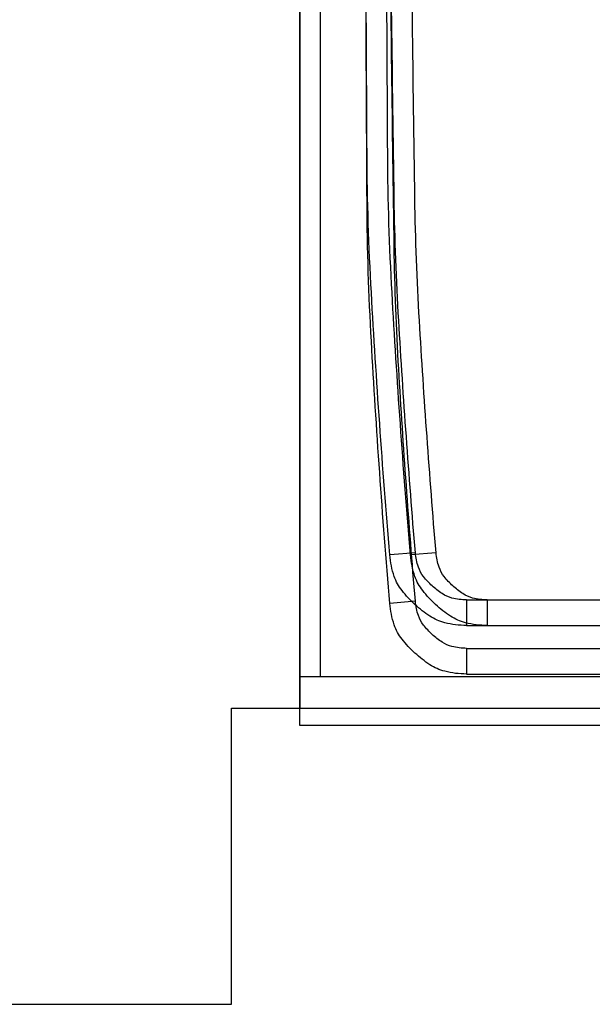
# Model space of a CAD drawing. Header units: inches. Extents: x -3371 to 2763, y -983 to 646.
# Tile 15 of 96: x -2698 to -2676, y -45 to -7. Entities that reach past the tile are written whole.
import ezdxf

# ---------------------------------------------------------------- set-up
doc = ezdxf.new("R2010")
doc.units = ezdxf.units.IN
doc.header["$LTSCALE"] = 12
doc.header["$MEASUREMENT"] = 0
doc.layers.add('White', color=7, linetype='Continuous')

msp = doc.modelspace()

# ---------------------------------------------------------------- linework, layer by layer
at = {"layer": 'White', "color": 7, "linetype": 'Continuous'}
for p, q in [((-2687.573, -32.217), (-2687.573, 27.783)), ((-2687.573, -32.217), (-2687.573, 27.783)), ((-2687.573, -32.217), (-2687.573, 27.783)), ((-2687.573, -32.217), (-2687.573, 27.783)), ((-2687.573, -32.217), (-2687.573, 27.783)), ((-2686.768, -32.217), (-2686.768, 27.783)), ((-2686.768, -32.217), (-2686.768, 27.783)), ((-2686.768, -32.217), (-2686.768, 27.783)), ((-2686.768, -32.217), (-2686.768, 27.783)), ((-2686.768, -32.217), (-2686.768, 27.783)), ((-2687.573, -34.106), (-2687.573, 25.894)), ((-2687.573, -34.106), (-2687.573, 25.894)), ((-2687.573, -34.106), (-2687.573, 25.894)), ((-2687.573, -34.106), (-2687.573, 25.894)), ((-2687.573, -34.106), (-2687.573, 25.894)), ((-2683.069, -27.384), (-2684.066, -27.467)), ((-2683.069, -27.384), (-2684.066, -27.467)), ((-2683.069, -27.384), (-2684.066, -27.467)), ((-2683.069, -27.384), (-2684.066, -27.467)), ((-2683.069, -27.384), (-2684.066, -27.467)), ((-2682.265, -27.384), (-2683.261, -27.467)), ((-2682.265, -27.384), (-2683.261, -27.467)), ((-2682.265, -27.384), (-2683.261, -27.467)), ((-2682.265, -27.384), (-2683.261, -27.467)), ((-2682.265, -27.384), (-2683.261, -27.467)), ((-2683.069, -29.273), (-2684.066, -29.356)), ((-2683.069, -29.273), (-2684.066, -29.356)), ((-2683.069, -29.273), (-2684.066, -29.356)), ((-2683.069, -29.273), (-2684.066, -29.356)), ((-2683.069, -29.273), (-2684.066, -29.356)), ((-2681.076, -29.217), (-2667.442, -29.217)), ((-2681.076, -29.217), (-2681.076, -30.217)), ((-2681.076, -29.217), (-2667.442, -29.217)), ((-2681.076, -29.217), (-2681.076, -30.217)), ((-2681.076, -29.217), (-2667.442, -29.217)), ((-2681.076, -29.217), (-2681.076, -30.217)), ((-2681.076, -29.217), (-2667.442, -29.217)), ((-2681.076, -29.217), (-2681.076, -30.217)), ((-2681.076, -29.217), (-2667.442, -29.217)), ((-2681.076, -29.217), (-2681.076, -30.217)), ((-2680.272, -29.217), (-2666.637, -29.217)), ((-2680.272, -29.217), (-2680.272, -30.217)), ((-2680.272, -29.217), (-2666.637, -29.217)), ((-2680.272, -29.217), (-2680.272, -30.217)), ((-2680.272, -29.217), (-2666.637, -29.217)), ((-2680.272, -29.217), (-2680.272, -30.217)), ((-2680.272, -29.217), (-2666.637, -29.217)), ((-2680.272, -29.217), (-2680.272, -30.217)), ((-2680.272, -29.217), (-2666.637, -29.217)), ((-2680.272, -29.217), (-2680.272, -30.217)), ((-2681.076, -30.217), (-2667.442, -30.217)), ((-2681.076, -30.217), (-2667.442, -30.217)), ((-2681.076, -30.217), (-2667.442, -30.217)), ((-2681.076, -30.217), (-2667.442, -30.217)), ((-2681.076, -30.217), (-2667.442, -30.217)), ((-2680.272, -30.217), (-2666.637, -30.217)), ((-2680.272, -30.217), (-2666.637, -30.217)), ((-2680.272, -30.217), (-2666.637, -30.217)), ((-2680.272, -30.217), (-2666.637, -30.217)), ((-2680.272, -30.217), (-2666.637, -30.217)), ((-2681.076, -31.106), (-2667.442, -31.106)), ((-2681.076, -31.106), (-2681.076, -32.106)), ((-2681.076, -31.106), (-2667.442, -31.106)), ((-2681.076, -31.106), (-2681.076, -32.106)), ((-2681.076, -31.106), (-2667.442, -31.106)), ((-2681.076, -31.106), (-2681.076, -32.106)), ((-2681.076, -31.106), (-2667.442, -31.106)), ((-2681.076, -31.106), (-2681.076, -32.106)), ((-2681.076, -31.106), (-2667.442, -31.106)), ((-2681.076, -31.106), (-2681.076, -32.106)), ((-2681.076, -32.106), (-2667.442, -32.106)), ((-2681.076, -32.106), (-2667.442, -32.106)), ((-2681.076, -32.106), (-2667.442, -32.106)), ((-2681.076, -32.106), (-2667.442, -32.106)), ((-2681.076, -32.106), (-2667.442, -32.106)), ((-2659.073, -32.217), (-2687.573, -32.217)), ((-2659.073, -32.217), (-2687.573, -32.217)), ((-2659.073, -32.217), (-2687.573, -32.217)), ((-2659.073, -32.217), (-2687.573, -32.217)), ((-2659.073, -32.217), (-2687.573, -32.217)), ((-2658.268, -32.217), (-2686.768, -32.217)), ((-2658.268, -32.217), (-2686.768, -32.217)), ((-2658.268, -32.217), (-2686.768, -32.217)), ((-2658.268, -32.217), (-2686.768, -32.217)), ((-2658.268, -32.217), (-2686.768, -32.217)), ((-2659.073, -34.106), (-2687.573, -34.106)), ((-2659.073, -34.106), (-2687.573, -34.106)), ((-2659.073, -34.106), (-2687.573, -34.106)), ((-2659.073, -34.106), (-2687.573, -34.106)), ((-2659.073, -34.106), (-2687.573, -34.106))]:
    msp.add_line(p, q, dxfattribs=at)
at = {"layer": 'White', "color": 7}
for p, q in [((-2687.573, 25.894), (-2687.573, -33.438)), ((-2690.221, -44.962), (-2690.221, -33.438)), ((-2690.221, -33.438), (-2658.268, -33.438)), ((-2759.892, -44.962), (-2690.221, -44.962))]:
    msp.add_line(p, q, dxfattribs=at)
at = {"layer": 'White', "color": 7, "linetype": 'Continuous'}
for points in [[(-2684.066, -27.467, -0.006671), (-2684.782, -17.261, -0.012666), (-2684.95, -11.875, -0.000675), (-2684.987, -4.067, -0.000675), (-2685.003, 3.741, -0.012666), (-2684.869, 9.128, -0.006671), (-2684.222, 19.338)], [(-2684.066, -27.467, -0.006671), (-2684.782, -17.261, -0.012666), (-2684.95, -11.875, -0.000675), (-2684.987, -4.067, -0.000675), (-2685.003, 3.741, -0.012666), (-2684.869, 9.128, -0.006671), (-2684.222, 19.338)], [(-2684.066, -27.467, -0.006671), (-2684.782, -17.261, -0.012666), (-2684.95, -11.875, -0.000675), (-2684.987, -4.067, -0.000675), (-2685.003, 3.741, -0.012666), (-2684.869, 9.128, -0.006671), (-2684.222, 19.338)], [(-2684.066, -27.467, -0.006671), (-2684.782, -17.261, -0.012666), (-2684.95, -11.875, -0.000675), (-2684.987, -4.067, -0.000675), (-2685.003, 3.741, -0.012666), (-2684.869, 9.128, -0.006671), (-2684.222, 19.338)], [(-2684.066, -27.467, -0.006671), (-2684.782, -17.261, -0.012666), (-2684.95, -11.875, -0.000675), (-2684.987, -4.067, -0.000675), (-2685.003, 3.741, -0.012666), (-2684.869, 9.128, -0.006671), (-2684.222, 19.338)], [(-2683.261, -27.467, -0.006671), (-2683.977, -17.261, -0.012666), (-2684.146, -11.875, -0.000675), (-2684.183, -4.067, -0.000675), (-2684.198, 3.741, -0.012666), (-2684.065, 9.128, -0.006671), (-2683.417, 19.338)], [(-2683.261, -27.467, -0.006671), (-2683.977, -17.261, -0.012666), (-2684.146, -11.875, -0.000675), (-2684.183, -4.067, -0.000675), (-2684.198, 3.741, -0.012666), (-2684.065, 9.128, -0.006671), (-2683.417, 19.338)], [(-2683.261, -27.467, -0.006671), (-2683.977, -17.261, -0.012666), (-2684.146, -11.875, -0.000675), (-2684.183, -4.067, -0.000675), (-2684.198, 3.741, -0.012666), (-2684.065, 9.128, -0.006671), (-2683.417, 19.338)], [(-2683.261, -27.467, -0.006671), (-2683.977, -17.261, -0.012666), (-2684.146, -11.875, -0.000675), (-2684.183, -4.067, -0.000675), (-2684.198, 3.741, -0.012666), (-2684.065, 9.128, -0.006671), (-2683.417, 19.338)], [(-2683.261, -27.467, -0.006671), (-2683.977, -17.261, -0.012666), (-2684.146, -11.875, -0.000675), (-2684.183, -4.067, -0.000675), (-2684.198, 3.741, -0.012666), (-2684.065, 9.128, -0.006671), (-2683.417, 19.338)], [(-2684.066, -29.356, -0.006671), (-2684.782, -19.15, -0.012666), (-2684.95, -13.764, -0.000675), (-2684.987, -5.956, -0.000675), (-2685.003, 1.852, -0.012666), (-2684.869, 7.239, -0.006671), (-2684.222, 17.45)], [(-2684.066, -29.356, -0.006671), (-2684.782, -19.15, -0.012666), (-2684.95, -13.764, -0.000675), (-2684.987, -5.956, -0.000675), (-2685.003, 1.852, -0.012666), (-2684.869, 7.239, -0.006671), (-2684.222, 17.45)], [(-2684.066, -29.356, -0.006671), (-2684.782, -19.15, -0.012666), (-2684.95, -13.764, -0.000675), (-2684.987, -5.956, -0.000675), (-2685.003, 1.852, -0.012666), (-2684.869, 7.239, -0.006671), (-2684.222, 17.45)], [(-2684.066, -29.356, -0.006671), (-2684.782, -19.15, -0.012666), (-2684.95, -13.764, -0.000675), (-2684.987, -5.956, -0.000675), (-2685.003, 1.852, -0.012666), (-2684.869, 7.239, -0.006671), (-2684.222, 17.45)], [(-2684.066, -29.356, -0.006671), (-2684.782, -19.15, -0.012666), (-2684.95, -13.764, -0.000675), (-2684.987, -5.956, -0.000675), (-2685.003, 1.852, -0.012666), (-2684.869, 7.239, -0.006671), (-2684.222, 17.45)], [(-2683.069, -27.384, -0.005919), (-2683.717, -18.343, -0.011303), (-2683.893, -13.599, -0.000535), (-2683.986, -6.695, -0.000535), (-2684.064, 0.209, -0.011303), (-2684.005, 4.956, -0.005919), (-2683.58, 14.01)], [(-2683.069, -27.384, -0.005919), (-2683.717, -18.343, -0.011303), (-2683.893, -13.599, -0.000535), (-2683.986, -6.695, -0.000535), (-2684.064, 0.209, -0.011303), (-2684.005, 4.956, -0.005919), (-2683.58, 14.01)], [(-2683.069, -27.384, -0.005919), (-2683.717, -18.343, -0.011303), (-2683.893, -13.599, -0.000535), (-2683.986, -6.695, -0.000535), (-2684.064, 0.209, -0.011303), (-2684.005, 4.956, -0.005919), (-2683.58, 14.01)], [(-2683.069, -27.384, -0.005919), (-2683.717, -18.343, -0.011303), (-2683.893, -13.599, -0.000535), (-2683.986, -6.695, -0.000535), (-2684.064, 0.209, -0.011303), (-2684.005, 4.956, -0.005919), (-2683.58, 14.01)], [(-2683.069, -27.384, -0.005919), (-2683.717, -18.343, -0.011303), (-2683.893, -13.599, -0.000535), (-2683.986, -6.695, -0.000535), (-2684.064, 0.209, -0.011303), (-2684.005, 4.956, -0.005919), (-2683.58, 14.01)], [(-2682.265, -27.384, -0.005919), (-2682.912, -18.343, -0.011303), (-2683.089, -13.599, -0.000535), (-2683.181, -6.695, -0.000535), (-2683.259, 0.209, -0.011303), (-2683.2, 4.956, -0.005919), (-2682.776, 14.01)], [(-2682.265, -27.384, -0.005919), (-2682.912, -18.343, -0.011303), (-2683.089, -13.599, -0.000535), (-2683.181, -6.695, -0.000535), (-2683.259, 0.209, -0.011303), (-2683.2, 4.956, -0.005919), (-2682.776, 14.01)], [(-2682.265, -27.384, -0.005919), (-2682.912, -18.343, -0.011303), (-2683.089, -13.599, -0.000535), (-2683.181, -6.695, -0.000535), (-2683.259, 0.209, -0.011303), (-2683.2, 4.956, -0.005919), (-2682.776, 14.01)], [(-2682.265, -27.384, -0.005919), (-2682.912, -18.343, -0.011303), (-2683.089, -13.599, -0.000535), (-2683.181, -6.695, -0.000535), (-2683.259, 0.209, -0.011303), (-2683.2, 4.956, -0.005919), (-2682.776, 14.01)], [(-2682.265, -27.384, -0.005919), (-2682.912, -18.343, -0.011303), (-2683.089, -13.599, -0.000535), (-2683.181, -6.695, -0.000535), (-2683.259, 0.209, -0.011303), (-2683.2, 4.956, -0.005919), (-2682.776, 14.01)], [(-2683.069, -29.273, -0.005919), (-2683.717, -20.232, -0.011303), (-2683.893, -15.488, -0.000535), (-2683.986, -8.584, -0.000535), (-2684.064, -1.679, -0.011303), (-2684.005, 3.067, -0.005919), (-2683.58, 12.122)], [(-2683.069, -29.273, -0.005919), (-2683.717, -20.232, -0.011303), (-2683.893, -15.488, -0.000535), (-2683.986, -8.584, -0.000535), (-2684.064, -1.679, -0.011303), (-2684.005, 3.067, -0.005919), (-2683.58, 12.122)], [(-2683.069, -29.273, -0.005919), (-2683.717, -20.232, -0.011303), (-2683.893, -15.488, -0.000535), (-2683.986, -8.584, -0.000535), (-2684.064, -1.679, -0.011303), (-2684.005, 3.067, -0.005919), (-2683.58, 12.122)], [(-2683.069, -29.273, -0.005919), (-2683.717, -20.232, -0.011303), (-2683.893, -15.488, -0.000535), (-2683.986, -8.584, -0.000535), (-2684.064, -1.679, -0.011303), (-2684.005, 3.067, -0.005919), (-2683.58, 12.122)], [(-2683.069, -29.273, -0.005919), (-2683.717, -20.232, -0.011303), (-2683.893, -15.488, -0.000535), (-2683.986, -8.584, -0.000535), (-2684.064, -1.679, -0.011303), (-2684.005, 3.067, -0.005919), (-2683.58, 12.122)], [(-2681.076, -30.217, -0.062055), (-2681.926, -30.111, -0.084596), (-2682.503, -29.856, -0.039577), (-2683.084, -29.401, -0.039577), (-2683.587, -28.859, -0.084596), (-2683.889, -28.306, -0.062055), (-2684.066, -27.467)], [(-2681.076, -30.217, -0.062055), (-2681.926, -30.111, -0.084596), (-2682.503, -29.856, -0.039577), (-2683.084, -29.401, -0.039577), (-2683.587, -28.859, -0.084596), (-2683.889, -28.306, -0.062055), (-2684.066, -27.467)], [(-2681.076, -30.217, -0.062055), (-2681.926, -30.111, -0.084596), (-2682.503, -29.856, -0.039577), (-2683.084, -29.401, -0.039577), (-2683.587, -28.859, -0.084596), (-2683.889, -28.306, -0.062055), (-2684.066, -27.467)], [(-2681.076, -30.217, -0.062055), (-2681.926, -30.111, -0.084596), (-2682.503, -29.856, -0.039577), (-2683.084, -29.401, -0.039577), (-2683.587, -28.859, -0.084596), (-2683.889, -28.306, -0.062055), (-2684.066, -27.467)], [(-2681.076, -30.217, -0.062055), (-2681.926, -30.111, -0.084596), (-2682.503, -29.856, -0.039577), (-2683.084, -29.401, -0.039577), (-2683.587, -28.859, -0.084596), (-2683.889, -28.306, -0.062055), (-2684.066, -27.467)], [(-2680.272, -30.217, -0.062055), (-2681.122, -30.111, -0.084596), (-2681.699, -29.856, -0.039577), (-2682.28, -29.401, -0.039577), (-2682.782, -28.859, -0.084596), (-2683.085, -28.306, -0.062055), (-2683.261, -27.467)], [(-2680.272, -30.217, -0.062055), (-2681.122, -30.111, -0.084596), (-2681.699, -29.856, -0.039577), (-2682.28, -29.401, -0.039577), (-2682.782, -28.859, -0.084596), (-2683.085, -28.306, -0.062055), (-2683.261, -27.467)], [(-2680.272, -30.217, -0.062055), (-2681.122, -30.111, -0.084596), (-2681.699, -29.856, -0.039577), (-2682.28, -29.401, -0.039577), (-2682.782, -28.859, -0.084596), (-2683.085, -28.306, -0.062055), (-2683.261, -27.467)], [(-2680.272, -30.217, -0.062055), (-2681.122, -30.111, -0.084596), (-2681.699, -29.856, -0.039577), (-2682.28, -29.401, -0.039577), (-2682.782, -28.859, -0.084596), (-2683.085, -28.306, -0.062055), (-2683.261, -27.467)], [(-2680.272, -30.217, -0.062055), (-2681.122, -30.111, -0.084596), (-2681.699, -29.856, -0.039577), (-2682.28, -29.401, -0.039577), (-2682.782, -28.859, -0.084596), (-2683.085, -28.306, -0.062055), (-2683.261, -27.467)], [(-2681.076, -29.217, -0.062055), (-2681.643, -29.147, -0.084596), (-2682.027, -28.976, -0.039577), (-2682.415, -28.673, -0.039577), (-2682.75, -28.312, -0.084596), (-2682.951, -27.943, -0.062055), (-2683.069, -27.384)], [(-2681.076, -29.217, -0.062055), (-2681.643, -29.147, -0.084596), (-2682.027, -28.976, -0.039577), (-2682.415, -28.673, -0.039577), (-2682.75, -28.312, -0.084596), (-2682.951, -27.943, -0.062055), (-2683.069, -27.384)], [(-2681.076, -29.217, -0.062055), (-2681.643, -29.147, -0.084596), (-2682.027, -28.976, -0.039577), (-2682.415, -28.673, -0.039577), (-2682.75, -28.312, -0.084596), (-2682.951, -27.943, -0.062055), (-2683.069, -27.384)], [(-2681.076, -29.217, -0.062055), (-2681.643, -29.147, -0.084596), (-2682.027, -28.976, -0.039577), (-2682.415, -28.673, -0.039577), (-2682.75, -28.312, -0.084596), (-2682.951, -27.943, -0.062055), (-2683.069, -27.384)], [(-2681.076, -29.217, -0.062055), (-2681.643, -29.147, -0.084596), (-2682.027, -28.976, -0.039577), (-2682.415, -28.673, -0.039577), (-2682.75, -28.312, -0.084596), (-2682.951, -27.943, -0.062055), (-2683.069, -27.384)], [(-2680.272, -29.217, -0.062055), (-2680.838, -29.147, -0.084596), (-2681.223, -28.976, -0.039577), (-2681.611, -28.673, -0.039577), (-2681.945, -28.312, -0.084596), (-2682.147, -27.943, -0.062055), (-2682.265, -27.384)], [(-2680.272, -29.217, -0.062055), (-2680.838, -29.147, -0.084596), (-2681.223, -28.976, -0.039577), (-2681.611, -28.673, -0.039577), (-2681.945, -28.312, -0.084596), (-2682.147, -27.943, -0.062055), (-2682.265, -27.384)], [(-2680.272, -29.217, -0.062055), (-2680.838, -29.147, -0.084596), (-2681.223, -28.976, -0.039577), (-2681.611, -28.673, -0.039577), (-2681.945, -28.312, -0.084596), (-2682.147, -27.943, -0.062055), (-2682.265, -27.384)], [(-2680.272, -29.217, -0.062055), (-2680.838, -29.147, -0.084596), (-2681.223, -28.976, -0.039577), (-2681.611, -28.673, -0.039577), (-2681.945, -28.312, -0.084596), (-2682.147, -27.943, -0.062055), (-2682.265, -27.384)], [(-2680.272, -29.217, -0.062055), (-2680.838, -29.147, -0.084596), (-2681.223, -28.976, -0.039577), (-2681.611, -28.673, -0.039577), (-2681.945, -28.312, -0.084596), (-2682.147, -27.943, -0.062055), (-2682.265, -27.384)], [(-2681.076, -32.106, -0.062055), (-2681.926, -32, -0.084596), (-2682.503, -31.745, -0.039577), (-2683.084, -31.289, -0.039577), (-2683.587, -30.748, -0.084596), (-2683.889, -30.195, -0.062055), (-2684.066, -29.356)], [(-2681.076, -32.106, -0.062055), (-2681.926, -32, -0.084596), (-2682.503, -31.745, -0.039577), (-2683.084, -31.289, -0.039577), (-2683.587, -30.748, -0.084596), (-2683.889, -30.195, -0.062055), (-2684.066, -29.356)], [(-2681.076, -32.106, -0.062055), (-2681.926, -32, -0.084596), (-2682.503, -31.745, -0.039577), (-2683.084, -31.289, -0.039577), (-2683.587, -30.748, -0.084596), (-2683.889, -30.195, -0.062055), (-2684.066, -29.356)], [(-2681.076, -32.106, -0.062055), (-2681.926, -32, -0.084596), (-2682.503, -31.745, -0.039577), (-2683.084, -31.289, -0.039577), (-2683.587, -30.748, -0.084596), (-2683.889, -30.195, -0.062055), (-2684.066, -29.356)], [(-2681.076, -32.106, -0.062055), (-2681.926, -32, -0.084596), (-2682.503, -31.745, -0.039577), (-2683.084, -31.289, -0.039577), (-2683.587, -30.748, -0.084596), (-2683.889, -30.195, -0.062055), (-2684.066, -29.356)], [(-2681.076, -31.106, -0.062055), (-2681.643, -31.036, -0.084596), (-2682.027, -30.865, -0.039577), (-2682.415, -30.562, -0.039577), (-2682.75, -30.201, -0.084596), (-2682.951, -29.832, -0.062055), (-2683.069, -29.273)], [(-2681.076, -31.106, -0.062055), (-2681.643, -31.036, -0.084596), (-2682.027, -30.865, -0.039577), (-2682.415, -30.562, -0.039577), (-2682.75, -30.201, -0.084596), (-2682.951, -29.832, -0.062055), (-2683.069, -29.273)], [(-2681.076, -31.106, -0.062055), (-2681.643, -31.036, -0.084596), (-2682.027, -30.865, -0.039577), (-2682.415, -30.562, -0.039577), (-2682.75, -30.201, -0.084596), (-2682.951, -29.832, -0.062055), (-2683.069, -29.273)], [(-2681.076, -31.106, -0.062055), (-2681.643, -31.036, -0.084596), (-2682.027, -30.865, -0.039577), (-2682.415, -30.562, -0.039577), (-2682.75, -30.201, -0.084596), (-2682.951, -29.832, -0.062055), (-2683.069, -29.273)], [(-2681.076, -31.106, -0.062055), (-2681.643, -31.036, -0.084596), (-2682.027, -30.865, -0.039577), (-2682.415, -30.562, -0.039577), (-2682.75, -30.201, -0.084596), (-2682.951, -29.832, -0.062055), (-2683.069, -29.273)]]:
    msp.add_lwpolyline(points, format="xyb", dxfattribs=at)

doc.saveas('drawing.dxf')
